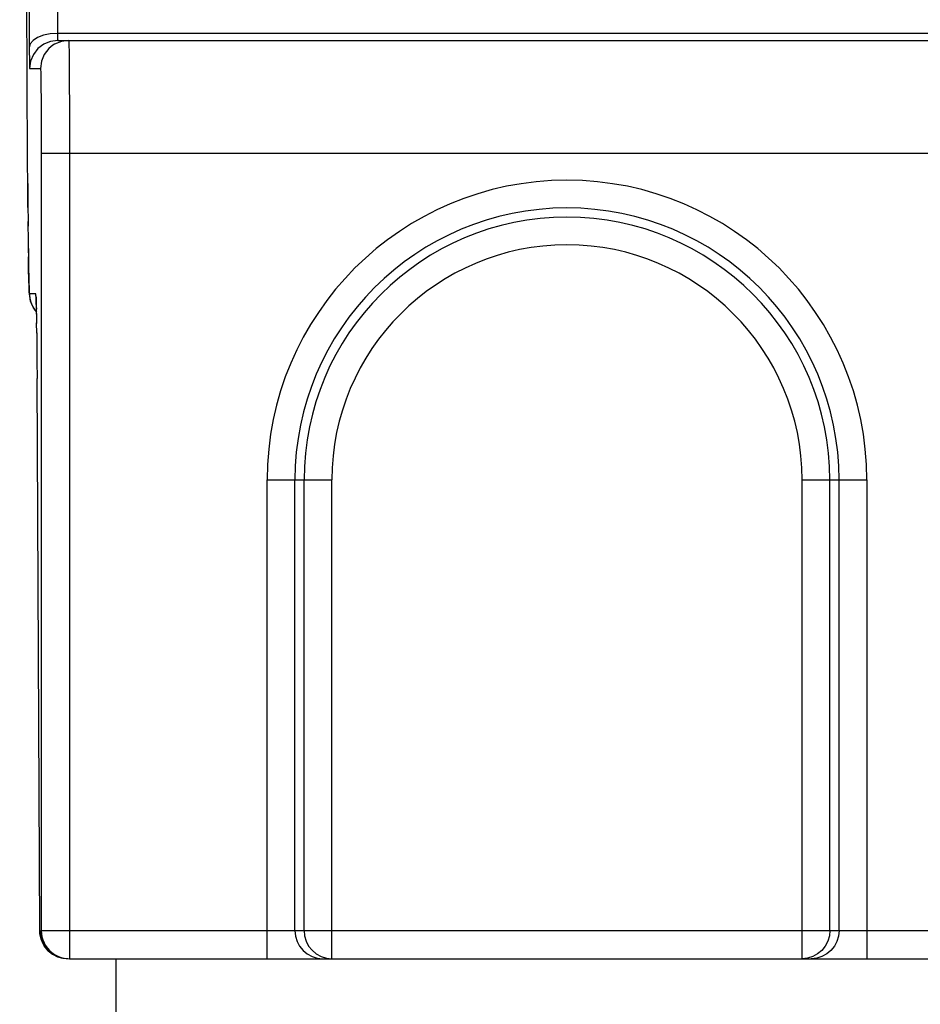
# Model space of a CAD drawing. Extents: x 0 to 420, y 0 to 297.
# Tile 27 of 124: x 41 to 47, y 153 to 160. Entities that reach past the tile are written whole.
import ezdxf

# ---------------------------------------------------------------- set-up
doc = ezdxf.new("R2010")
doc.units = 0
doc.header["$LTSCALE"] = 23.1
doc.layers.get('0').update_dxf_attribs({"linetype": 'CONTINUOUS'})

msp = doc.modelspace()

# ---------------------------------------------------------------- linework, layer by layer
at = {"color": 7, "linetype": 'CONTINUOUS'}
for p, q in [((40.910856, 159.33638), (40.855081, 170.40638)), ((40.873219, 170.00638), (40.923193, 160.095928)), ((41.071422, 160.232811), (41.02338, 160.222733)), ((41.073447, 160.179565), (41.030798, 160.162692)), ((41.122941, 160.23638), (41.071422, 160.232811)), ((41.125208, 160.18638), (41.073447, 160.179565)), ((47.542569, 160.23638), (41.122941, 160.23638)), ((41.123315, 160.217291), (41.123587, 160.20786)), ((41.125208, 160.18638), (55.35232, 160.18638)), ((41.090563, 160.151979), (41.061283, 160.127795)), ((40.923193, 160.095928), (40.923457, 160.064163)), ((40.923457, 160.064163), (40.923737, 160.03886)), ((40.923737, 160.03886), (40.924038, 160.018474)), ((40.924038, 160.018474), (40.924373, 160.002348)), ((40.925216, 159.98638), (41.002714, 159.98638)), ((40.910851, 159.335372), (40.910856, 159.33638)), ((41.00795, 159.38638), (41.00795, 153.86572)), ((41.00795, 159.38638), (55.469578, 159.38638)), ((41.207942, 159.38638), (41.207942, 153.66572)), ((40.911789, 159.169777), (40.912633, 159.047284)), ((40.912633, 159.047284), (40.914179, 158.867249)), ((40.913863, 158.899818), (40.915428, 158.752708)), ((40.915189, 158.771344), (40.916783, 158.650077)), ((40.916941, 158.637915), (40.917661, 158.592937)), ((40.917661, 158.592937), (40.918387, 158.552671)), ((40.918387, 158.552671), (40.919118, 158.517008)), ((40.919118, 158.517008), (40.91985, 158.485775)), ((40.91985, 158.485775), (40.920585, 158.458755)), ((40.920585, 158.458755), (40.921324, 158.435677)), ((40.921324, 158.435677), (40.922077, 158.416174)), ((40.93203, 158.334619), (40.925216, 158.38638)), ((40.969202, 158.38638), (40.925216, 158.38638)), ((40.972244, 158.363272), (40.969202, 158.38638)), ((40.971548, 158.35176), (40.972001, 158.339259)), ((40.972001, 158.339259), (40.97249, 158.322716)), ((40.97249, 158.322716), (40.973, 158.302055)), ((40.973, 158.302055), (40.973523, 158.277151)), ((40.974052, 158.24792), (40.974579, 158.214264)), ((40.974188, 158.242057), (40.975099, 158.17612)), ((40.975926, 158.106507), (40.975058, 158.181254)), ((40.975863, 158.110487), (40.976591, 158.034826)), ((40.976516, 158.043209), (40.977055, 157.978918)), ((40.976873, 158.001572), (40.977698, 157.887298)), ((40.977541, 157.909741), (40.978266, 157.785373)), ((40.978266, 157.785373), (40.978271, 157.78638)), ((40.998025, 153.86572), (40.978271, 157.78638)), ((42.610944, 153.66572), (42.610944, 157.06572)), ((42.610944, 157.06572), (43.070013, 157.06572)), ((42.807906, 153.86572), (42.807906, 157.06572)), ((42.873051, 153.86572), (42.873051, 157.06572)), ((43.070013, 153.66572), (43.070013, 157.06572)), ((46.407515, 153.66572), (46.407515, 157.06572)), ((46.407515, 157.06572), (46.866584, 157.06572)), ((46.604477, 153.86572), (46.604477, 157.06572)), ((46.669622, 153.86572), (46.669622, 157.06572)), ((46.866584, 157.06572), (46.866584, 153.66572)), ((41.00795, 153.86572), (55.469578, 153.86572)), ((41.207942, 153.66572), (49.683328, 153.665721)), ((41.538764, 138.58572), (41.538764, 153.66572))]:
    msp.add_line(p, q, dxfattribs=at)
for points in [[(41.069557, 170.545825), (41.070224, 170.505296), (41.070821, 170.458396), (41.071365, 170.405182), (41.071871, 170.345378), (41.072343, 170.277254), (41.072791, 170.197323), (41.122941, 160.23638)], [(40.950245, 160.186164), (40.930088, 160.162142), (40.922949, 160.13638)], [(41.02338, 160.222733), (40.982058, 160.206826), (40.950245, 160.186164)], [(41.202706, 160.18638), (41.15094, 160.179564), (41.102703, 160.159581), (41.090563, 160.151979)], [(41.122941, 160.23638), (41.123061, 160.229263), (41.123315, 160.217291)], [(41.123587, 160.20786), (41.123729, 160.203873), (41.123876, 160.200293), (41.12403, 160.197078), (41.124193, 160.194213), (41.124366, 160.191703), (41.124551, 160.189582), (41.124752, 160.187911), (41.124971, 160.186789), (41.125208, 160.18638)], [(41.202706, 160.18638), (41.203502, 160.177266), (41.20425, 160.150829), (41.204959, 160.108381)], [(41.030798, 160.162692), (41.025212, 160.159585), (40.983792, 160.127801), (40.95201, 160.08638), (40.932031, 160.038144), (40.925216, 159.98638)], [(41.061283, 160.127795), (41.029503, 160.086372), (41.009527, 160.038138), (41.002714, 159.98638)], [(41.204959, 160.108381), (41.205605, 160.052582), (41.206163, 159.986966), (41.206639, 159.914546), (41.207022, 159.83978), (41.207331, 159.761555), (41.207582, 159.679117), (41.207769, 159.590494), (41.207889, 159.492055), (41.207942, 159.38638)], [(40.924373, 160.002348), (40.924559, 159.995939), (40.92476, 159.990972), (40.924979, 159.987828), (40.925216, 159.98638)], [(41.002714, 159.98638), (41.003509, 159.978926), (41.004257, 159.959717), (41.004967, 159.927678), (41.005613, 159.886032), (41.006171, 159.836834), (41.006647, 159.782504), (41.00703, 159.726681), (41.007338, 159.667761), (41.00759, 159.60601), (41.007777, 159.539465), (41.007896, 159.466021), (41.00795, 159.38638)], [(40.913013, 159.000024), (40.911902, 159.157072), (40.910856, 159.33638)], [(40.915532, 158.742242), (40.91588, 158.714351), (40.916941, 158.637915)], [(40.921558, 158.433191), (40.919851, 158.488732), (40.918249, 158.56223), (40.916783, 158.650077)], [(40.925216, 158.38638), (40.923343, 158.399507), (40.921558, 158.433191)], [(40.922077, 158.416174), (40.922464, 158.40763), (40.922865, 158.399759), (40.923284, 158.392517), (40.923748, 158.3856), (40.92427, 158.378975), (40.92496, 158.371752), (40.925946, 158.363531), (40.927652, 158.352734), (40.93099, 158.33751), (40.936945, 158.318329), (40.947153, 158.295025), (40.962603, 158.269797), (40.973902, 158.256522)], [(40.974188, 158.242057), (40.973296, 158.290868), (40.972378, 158.330366), (40.971405, 158.35952), (40.970343, 158.378174), (40.969202, 158.38638)], [(40.970991, 158.363107), (40.970969, 158.363369), (40.971028, 158.362502), (40.971169, 158.360038), (40.971345, 158.356472), (40.971548, 158.35176)], [(40.973879, 158.257879), (40.952007, 158.286384), (40.93203, 158.334619)], [(40.998025, 153.86572), (41.002096, 153.824253), (41.014164, 153.786079), (41.033075, 153.751801), (41.057961, 153.722246), (41.088161, 153.698078), (41.122481, 153.680155), (41.159744, 153.669352), (41.159796, 153.669347)], [(41.002189, 153.824427), (40.99908, 153.844491), (40.998025, 153.86572)], [(41.129997, 153.677404), (41.116752, 153.68269), (41.103909, 153.688915), (41.091531, 153.696053), (41.079732, 153.704035), (41.068471, 153.712894), (41.057789, 153.722626), (41.047638, 153.73334), (41.038039, 153.745135), (41.029038, 153.758147), (41.02072, 153.772557), (41.013308, 153.788386), (41.007032, 153.805698), (41.002189, 153.824427)], [(41.00795, 153.86572), (41.009204, 153.843356), (41.012956, 153.821252), (41.019167, 153.79968), (41.02776, 153.778934), (41.038622, 153.759284), (41.051599, 153.741001), (41.066474, 153.724351), (41.08311, 153.709465), (41.101366, 153.696484), (41.120996, 153.685609), (41.141758, 153.676989), (41.163367, 153.670751), (41.185518, 153.666981), (41.207942, 153.66572)], [(42.807906, 153.86572), (42.81169, 153.826702), (42.822899, 153.789183), (42.8411, 153.754606), (42.865594, 153.724299), (42.895441, 153.699426), (42.929493, 153.680944), (42.966442, 153.669563), (43.004867, 153.66572)], [(42.873051, 153.86572), (42.876668, 153.827568), (42.887491, 153.790553), (42.905252, 153.756131), (42.92948, 153.725589), (42.959632, 153.700078), (42.994253, 153.681107), (43.0315, 153.669581), (43.070013, 153.66572)], [(46.604477, 153.86572), (46.600804, 153.827275), (46.589814, 153.789997), (46.571727, 153.755285), (46.54721, 153.724728), (46.517331, 153.699691), (46.483197, 153.681074), (46.446113, 153.669598), (46.407515, 153.66572)], [(46.669622, 153.86572), (46.665838, 153.826702), (46.65463, 153.789183), (46.636428, 153.754606), (46.611934, 153.724299), (46.582087, 153.699426), (46.548035, 153.680944), (46.511086, 153.669563), (46.472661, 153.66572)], [(41.197312, 153.66572), (41.184269, 153.666146), (41.170908, 153.667472), (41.157235, 153.66978), (41.143517, 153.673098), (41.129997, 153.677404)]]:
    msp.add_lwpolyline(points, dxfattribs=at)
for radius in [2.12782, 1.930858, 1.865713, 1.668751]:
    msp.add_arc((44.738764, 157.06572), radius, 0, 180, dxfattribs=at)

doc.saveas('drawing.dxf')
